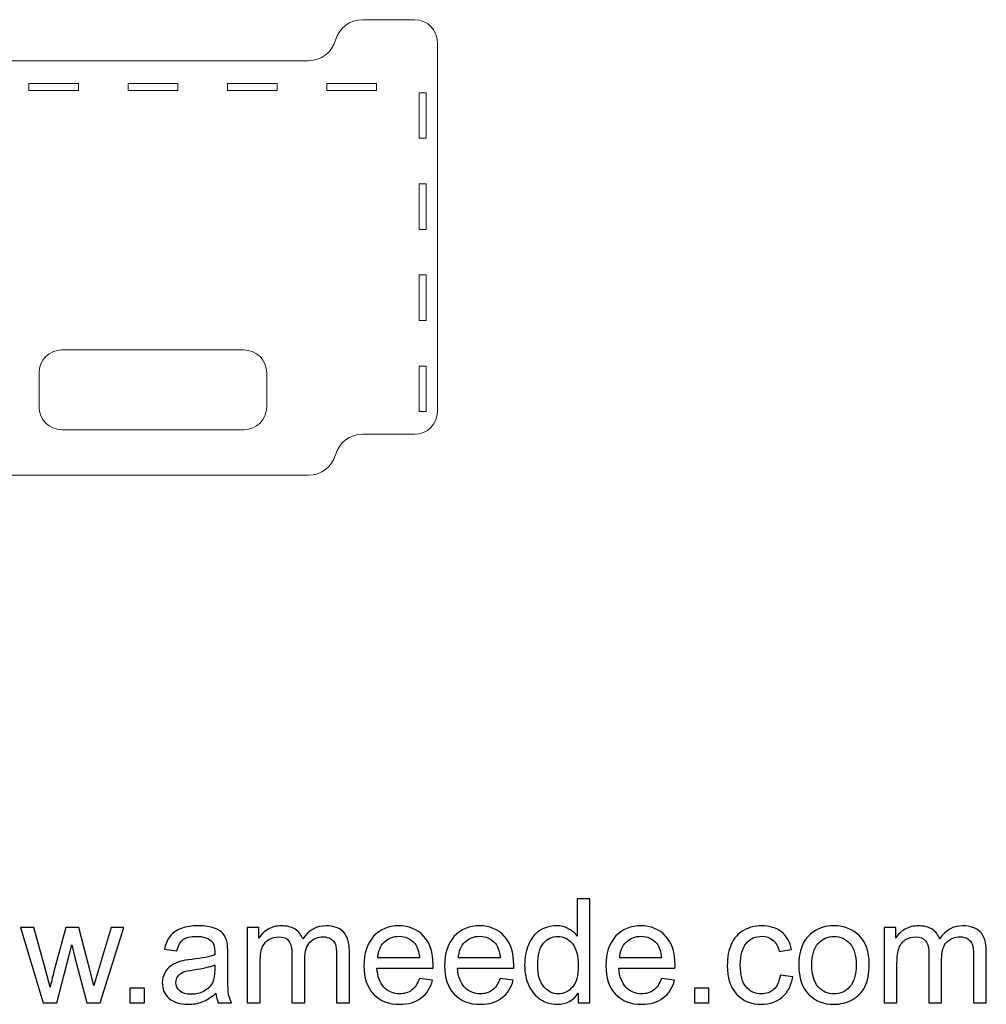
# Model space of a CAD drawing. Header units: millimetres. Extents: x -1209 to 1056, y -773 to 603.
# Tile 6 of 12: x -173 to 252, y -773 to -341. Entities that reach past the tile are written whole.
import ezdxf

# ---------------------------------------------------------------- set-up
doc = ezdxf.new("R2010")
doc.units = ezdxf.units.MM
doc.header["$MEASUREMENT"] = 0
doc.layers.add('Layer 1', color=7, linetype='Continuous')

msp = doc.modelspace()

# ---------------------------------------------------------------- linework, layer by layer
at = {"layer": 'Layer 1', "lineweight": 18}
for points, knots in [([(-45.9387, -540.9028), (-40.4184, -540.9028), (-35.5755, -537.2216), (-34.098, -531.9028), (-34.098, -531.9028), (-34.098, -531.9028), (-34.098, -531.9024), (-34.098, -531.9024), (-34.098, -531.9024), (-32.6202, -526.5836), (-27.7777, -522.9027), (-22.2574, -522.9027), (-22.2574, -522.9027), (-22.2574, -522.9027), (0.6823, -522.9027), (0.6823, -522.9027), (0.6823, -522.9027), (6.2051, -522.9027), (10.6825, -518.4256), (10.6825, -512.9025), (10.6825, -512.9025), (10.6825, -512.9025), (10.6825, -350.9027), (10.6825, -350.9027), (10.6825, -350.9027), (10.6825, -345.38), (6.2051, -340.9025), (0.6823, -340.9025), (0.6823, -340.9025), (0.6823, -340.9025), (-22.2574, -340.9025), (-22.2574, -340.9025), (-22.2574, -340.9025), (-27.7777, -340.9025), (-32.6202, -344.5838), (-34.098, -349.9026), (-34.098, -349.9026), (-34.098, -349.9026), (-34.098, -349.9026), (-34.098, -349.9026), (-34.098, -349.9026), (-35.5755, -355.2218), (-40.4184, -358.9027), (-45.9387, -358.9027), (-45.9387, -358.9027), (-45.9387, -358.9027), (-182.6968, -358.9027), (-182.6968, -358.9027), (-182.6968, -358.9027), (-188.2171, -358.9027), (-193.06, -355.2218), (-194.5375, -349.9026), (-194.5375, -349.9026), (-194.5375, -349.9026), (-194.5375, -349.9026), (-194.5375, -349.9026), (-194.5375, -349.9026), (-196.0149, -344.5838), (-200.8578, -340.9025), (-206.3781, -340.9025), (-206.3781, -340.9025), (-206.3781, -340.9025), (-229.3175, -340.9025), (-229.3175, -340.9025), (-229.3175, -340.9025), (-234.8406, -340.9025), (-239.3177, -345.38), (-239.3177, -350.9027), (-239.3177, -350.9027), (-239.3177, -350.9027), (-239.3177, -512.9025), (-239.3177, -512.9025), (-239.3177, -512.9025), (-239.3177, -518.4256), (-234.8406, -522.9027), (-229.3175, -522.9027), (-229.3175, -522.9027), (-229.3175, -522.9027), (-206.3781, -522.9027), (-206.3781, -522.9027), (-206.3781, -522.9027), (-200.8578, -522.9027), (-196.0149, -526.5836), (-194.5375, -531.9024), (-194.5375, -531.9024), (-194.5375, -531.9024), (-194.5375, -531.9028), (-194.5375, -531.9028), (-194.5375, -531.9028), (-193.06, -537.2216), (-188.2171, -540.9028), (-182.6968, -540.9028), (-182.6968, -540.9028), (-182.6968, -540.9028), (-45.9387, -540.9028), (-45.9387, -540.9028)], [0, 0, 0, 0, 0.04, 0.04, 0.04, 0.04, 0.08, 0.08, 0.08, 0.08, 0.12, 0.12, 0.12, 0.12, 0.16, 0.16, 0.16, 0.16, 0.2, 0.2, 0.2, 0.2, 0.24, 0.24, 0.24, 0.24, 0.28, 0.28, 0.28, 0.28, 0.32, 0.32, 0.32, 0.32, 0.36, 0.36, 0.36, 0.36, 0.4, 0.4, 0.4, 0.4, 0.44, 0.44, 0.44, 0.44, 0.48, 0.48, 0.48, 0.48, 0.52, 0.52, 0.52, 0.52, 0.56, 0.56, 0.56, 0.56, 0.6, 0.6, 0.6, 0.6, 0.64, 0.64, 0.64, 0.64, 0.68, 0.68, 0.68, 0.68, 0.72, 0.72, 0.72, 0.72, 0.76, 0.76, 0.76, 0.76, 0.8, 0.8, 0.8, 0.8, 0.84, 0.84, 0.84, 0.84, 0.88, 0.88, 0.88, 0.88, 0.92, 0.92, 0.92, 0.92, 1, 1, 1, 1]), ([(-147.0451, -371.9526), (-147.0451, -371.9526), (-168.8634, -371.9526), (-168.8634, -371.9526), (-168.8634, -371.9526), (-168.8634, -371.9526), (-168.8634, -368.9025), (-168.8634, -368.9025), (-168.8634, -368.9025), (-168.8634, -368.9025), (-147.0451, -368.9025), (-147.0451, -368.9025), (-147.0451, -368.9025), (-147.0451, -368.9025), (-147.0451, -371.9526), (-147.0451, -371.9526)], [0, 0, 0, 0, 0.2, 0.2, 0.2, 0.2, 0.4, 0.4, 0.4, 0.4, 0.6, 0.6, 0.6, 0.6, 1, 1, 1, 1]), ([(-103.4086, -371.9526), (-103.4086, -371.9526), (-125.2269, -371.9526), (-125.2269, -371.9526), (-125.2269, -371.9526), (-125.2269, -371.9526), (-125.2269, -368.9025), (-125.2269, -368.9025), (-125.2269, -368.9025), (-125.2269, -368.9025), (-103.4086, -368.9025), (-103.4086, -368.9025), (-103.4086, -368.9025), (-103.4086, -368.9025), (-103.4086, -371.9526), (-103.4086, -371.9526)], [0, 0, 0, 0, 0.2, 0.2, 0.2, 0.2, 0.4, 0.4, 0.4, 0.4, 0.6, 0.6, 0.6, 0.6, 1, 1, 1, 1]), ([(-59.7721, -371.9526), (-59.7721, -371.9526), (-81.5904, -371.9526), (-81.5904, -371.9526), (-81.5904, -371.9526), (-81.5904, -371.9526), (-81.5904, -368.9025), (-81.5904, -368.9025), (-81.5904, -368.9025), (-81.5904, -368.9025), (-59.7721, -368.9025), (-59.7721, -368.9025), (-59.7721, -368.9025), (-59.7721, -368.9025), (-59.7721, -371.9526), (-59.7721, -371.9526)], [0, 0, 0, 0, 0.2, 0.2, 0.2, 0.2, 0.4, 0.4, 0.4, 0.4, 0.6, 0.6, 0.6, 0.6, 1, 1, 1, 1]), ([(-16.1356, -371.9526), (-16.1356, -371.9526), (-37.9539, -371.9526), (-37.9539, -371.9526), (-37.9539, -371.9526), (-37.9539, -371.9526), (-37.9539, -368.9025), (-37.9539, -368.9025), (-37.9539, -368.9025), (-37.9539, -368.9025), (-16.1356, -368.9025), (-16.1356, -368.9025), (-16.1356, -368.9025), (-16.1356, -368.9025), (-16.1356, -371.9526), (-16.1356, -371.9526)], [0, 0, 0, 0, 0.2, 0.2, 0.2, 0.2, 0.4, 0.4, 0.4, 0.4, 0.6, 0.6, 0.6, 0.6, 1, 1, 1, 1]), ([(2.6325, -372.9527), (2.6325, -372.9527), (5.6826, -372.9527), (5.6826, -372.9527), (5.6826, -372.9527), (5.6826, -372.9527), (5.6826, -392.9528), (5.6826, -392.9528), (5.6826, -392.9528), (5.6826, -392.9528), (2.6325, -392.9528), (2.6325, -392.9528), (2.6325, -392.9528), (2.6325, -392.9528), (2.6325, -372.9527), (2.6325, -372.9527)], [0, 0, 0, 0, 0.2, 0.2, 0.2, 0.2, 0.4, 0.4, 0.4, 0.4, 0.6, 0.6, 0.6, 0.6, 1, 1, 1, 1]), ([(2.6325, -412.9528), (2.6325, -412.9528), (5.6826, -412.9528), (5.6826, -412.9528), (5.6826, -412.9528), (5.6826, -412.9528), (5.6826, -432.9528), (5.6826, -432.9528), (5.6826, -432.9528), (5.6826, -432.9528), (2.6325, -432.9528), (2.6325, -432.9528), (2.6325, -432.9528), (2.6325, -432.9528), (2.6325, -412.9528), (2.6325, -412.9528)], [0, 0, 0, 0, 0.2, 0.2, 0.2, 0.2, 0.4, 0.4, 0.4, 0.4, 0.6, 0.6, 0.6, 0.6, 1, 1, 1, 1]), ([(2.6325, -452.9525), (2.6325, -452.9525), (5.6826, -452.9525), (5.6826, -452.9525), (5.6826, -452.9525), (5.6826, -452.9525), (5.6826, -472.9525), (5.6826, -472.9525), (5.6826, -472.9525), (5.6826, -472.9525), (2.6325, -472.9525), (2.6325, -472.9525), (2.6325, -472.9525), (2.6325, -472.9525), (2.6325, -452.9525), (2.6325, -452.9525)], [0, 0, 0, 0, 0.2, 0.2, 0.2, 0.2, 0.4, 0.4, 0.4, 0.4, 0.6, 0.6, 0.6, 0.6, 1, 1, 1, 1]), ([(-154.3176, -485.9027), (-154.3176, -485.9027), (-74.3179, -485.9027), (-74.3179, -485.9027), (-74.3179, -485.9027), (-68.7948, -485.9027), (-64.3177, -490.3798), (-64.3177, -495.9025), (-64.3177, -495.9025), (-64.3177, -495.9025), (-64.3177, -510.9026), (-64.3177, -510.9026), (-64.3177, -510.9026), (-64.3177, -516.4253), (-68.7948, -520.9028), (-74.3179, -520.9028), (-74.3179, -520.9028), (-74.3179, -520.9028), (-154.3176, -520.9028), (-154.3176, -520.9028), (-154.3176, -520.9028), (-159.8404, -520.9028), (-164.3175, -516.4253), (-164.3175, -510.9026), (-164.3175, -510.9026), (-164.3175, -510.9026), (-164.3175, -495.9025), (-164.3175, -495.9025), (-164.3175, -495.9025), (-164.3175, -490.3798), (-159.8404, -485.9027), (-154.3176, -485.9027)], [0, 0, 0, 0, 0.11111111, 0.11111111, 0.11111111, 0.11111111, 0.22222222, 0.22222222, 0.22222222, 0.22222222, 0.33333333, 0.33333333, 0.33333333, 0.33333333, 0.44444444, 0.44444444, 0.44444444, 0.44444444, 0.55555556, 0.55555556, 0.55555556, 0.55555556, 0.66666667, 0.66666667, 0.66666667, 0.66666667, 0.77777778, 0.77777778, 0.77777778, 0.77777778, 1, 1, 1, 1]), ([(2.6325, -492.9526), (2.6325, -492.9526), (5.6826, -492.9526), (5.6826, -492.9526), (5.6826, -492.9526), (5.6826, -492.9526), (5.6826, -512.9526), (5.6826, -512.9526), (5.6826, -512.9526), (5.6826, -512.9526), (2.6325, -512.9526), (2.6325, -512.9526), (2.6325, -512.9526), (2.6325, -512.9526), (2.6325, -492.9526), (2.6325, -492.9526)], [0, 0, 0, 0, 0.2, 0.2, 0.2, 0.2, 0.4, 0.4, 0.4, 0.4, 0.6, 0.6, 0.6, 0.6, 1, 1, 1, 1])]:
    msp.add_open_spline(points, degree=3, knots=knots, dxfattribs=at)
at = {"layer": 'Layer 1', "color": 250}
for points, knots in [([(72.4417, -772.4669), (72.4417, -772.4669), (72.4417, -768.273), (72.4417, -768.273), (72.4417, -768.273), (70.35, -771.5326), (67.271, -773.1677), (63.2045, -773.1677), (63.2045, -773.1677), (60.5714, -773.1677), (58.1506, -772.4457), (55.9528, -770.9911), (55.9528, -770.9911), (53.7444, -769.5471), (52.0349, -767.5192), (50.8139, -764.9285), (50.8139, -764.9285), (49.6035, -762.3272), (48.9984, -759.3437), (48.9984, -755.9674), (48.9984, -755.9674), (48.9984, -752.676), (49.5505, -749.6925), (50.6441, -747.0063), (50.6441, -747.0063), (51.7483, -744.3307), (53.394, -742.2709), (55.5918, -740.8481), (55.5918, -740.8481), (57.779, -739.4148), (60.2422, -738.7034), (62.9497, -738.7034), (62.9497, -738.7034), (64.9458, -738.7034), (66.7189, -739.1281), (68.269, -739.9669), (68.269, -739.9669), (69.8192, -740.8057), (71.0827, -741.9099), (72.0595, -743.2583), (72.0595, -743.2583), (72.0595, -743.2583), (72.0595, -726.8543), (72.0595, -726.8543), (72.0595, -726.8543), (72.0595, -726.8543), (77.6655, -726.8543), (77.6655, -726.8543), (77.6655, -726.8543), (77.6655, -726.8543), (77.6655, -772.4669), (77.6655, -772.4669), (77.6655, -772.4669), (77.6655, -772.4669), (72.4417, -772.4669), (72.4417, -772.4669)], [0, 0, 0, 0, 0.06666667, 0.06666667, 0.06666667, 0.06666667, 0.13333333, 0.13333333, 0.13333333, 0.13333333, 0.2, 0.2, 0.2, 0.2, 0.26666667, 0.26666667, 0.26666667, 0.26666667, 0.33333333, 0.33333333, 0.33333333, 0.33333333, 0.4, 0.4, 0.4, 0.4, 0.46666667, 0.46666667, 0.46666667, 0.46666667, 0.53333333, 0.53333333, 0.53333333, 0.53333333, 0.6, 0.6, 0.6, 0.6, 0.66666667, 0.66666667, 0.66666667, 0.66666667, 0.73333333, 0.73333333, 0.73333333, 0.73333333, 0.8, 0.8, 0.8, 0.8, 0.86666667, 0.86666667, 0.86666667, 0.86666667, 1, 1, 1, 1]), ([(-86.6607, -768.3261), (-88.7417, -770.0992), (-90.7484, -771.3415), (-92.6702, -772.0741), (-92.6702, -772.0741), (-94.5919, -772.8067), (-96.6517, -773.1677), (-98.8601, -773.1677), (-98.8601, -773.1677), (-102.4913, -773.1677), (-105.2837, -772.2864), (-107.2373, -770.5133), (-107.2373, -770.5133), (-109.1909, -768.7508), (-110.1677, -766.4893), (-110.1677, -763.7394), (-110.1677, -763.7394), (-110.1677, -762.1255), (-109.7961, -760.6497), (-109.0635, -759.3119), (-109.0635, -759.3119), (-108.3203, -757.9741), (-107.3541, -756.9123), (-106.165, -756.1054), (-106.165, -756.1054), (-104.9652, -755.2985), (-103.6274, -754.6827), (-102.1303, -754.2686), (-102.1303, -754.2686), (-101.0261, -753.9819), (-99.3592, -753.7059), (-97.1401, -753.4298), (-97.1401, -753.4298), (-92.6171, -752.8989), (-89.2726, -752.2513), (-87.1385, -751.5081), (-87.1385, -751.5081), (-87.1172, -750.7436), (-87.1066, -750.2552), (-87.1066, -750.0535), (-87.1066, -750.0535), (-87.1066, -747.7813), (-87.6375, -746.1781), (-88.6992, -745.2438), (-88.6992, -745.2438), (-90.1326, -743.9803), (-92.2667, -743.3539), (-95.091, -743.3539), (-95.091, -743.3539), (-97.7347, -743.3539), (-99.6883, -743.821), (-100.9412, -744.7447), (-100.9412, -744.7447), (-102.2046, -745.6685), (-103.1284, -747.3035), (-103.7336, -749.6606), (-103.7336, -749.6606), (-103.7336, -749.6606), (-109.2122, -748.8962), (-109.2122, -748.8962), (-109.2122, -748.8962), (-108.7131, -746.5497), (-107.8956, -744.6492), (-106.7489, -743.2052), (-106.7489, -743.2052), (-105.6022, -741.7612), (-103.9459, -740.657), (-101.7799, -739.8713), (-101.7799, -739.8713), (-99.6246, -739.0963), (-97.1083, -738.7034), (-94.2628, -738.7034), (-94.2628, -738.7034), (-91.4385, -738.7034), (-89.1346, -739.0326), (-87.3614, -739.7015), (-87.3614, -739.7015), (-85.599, -740.3703), (-84.293, -741.1985), (-83.4648, -742.2072), (-83.4648, -742.2072), (-82.6367, -743.2158), (-82.0527, -744.4899), (-81.713, -746.0295), (-81.713, -746.0295), (-81.5325, -746.985), (-81.4369, -748.705), (-81.4369, -751.1789), (-81.4369, -751.1789), (-81.4369, -751.1789), (-81.4369, -758.6111), (-81.4369, -758.6111), (-81.4369, -758.6111), (-81.4369, -763.8031), (-81.3201, -767.0839), (-81.0865, -768.4747), (-81.0865, -768.4747), (-80.8636, -769.8656), (-80.3964, -771.1928), (-79.7169, -772.4669), (-79.7169, -772.4669), (-79.7169, -772.4669), (-85.5777, -772.4669), (-85.5777, -772.4669), (-85.5777, -772.4669), (-86.1404, -771.2884), (-86.5014, -769.9081), (-86.6607, -768.3261)], [0, 0, 0, 0, 0.03571429, 0.03571429, 0.03571429, 0.03571429, 0.07142857, 0.07142857, 0.07142857, 0.07142857, 0.10714286, 0.10714286, 0.10714286, 0.10714286, 0.14285714, 0.14285714, 0.14285714, 0.14285714, 0.17857143, 0.17857143, 0.17857143, 0.17857143, 0.21428571, 0.21428571, 0.21428571, 0.21428571, 0.25, 0.25, 0.25, 0.25, 0.28571429, 0.28571429, 0.28571429, 0.28571429, 0.32142857, 0.32142857, 0.32142857, 0.32142857, 0.35714286, 0.35714286, 0.35714286, 0.35714286, 0.39285714, 0.39285714, 0.39285714, 0.39285714, 0.42857143, 0.42857143, 0.42857143, 0.42857143, 0.46428571, 0.46428571, 0.46428571, 0.46428571, 0.5, 0.5, 0.5, 0.5, 0.53571429, 0.53571429, 0.53571429, 0.53571429, 0.57142857, 0.57142857, 0.57142857, 0.57142857, 0.60714286, 0.60714286, 0.60714286, 0.60714286, 0.64285714, 0.64285714, 0.64285714, 0.64285714, 0.67857143, 0.67857143, 0.67857143, 0.67857143, 0.71428571, 0.71428571, 0.71428571, 0.71428571, 0.75, 0.75, 0.75, 0.75, 0.78571429, 0.78571429, 0.78571429, 0.78571429, 0.82142857, 0.82142857, 0.82142857, 0.82142857, 0.85714286, 0.85714286, 0.85714286, 0.85714286, 0.89285714, 0.89285714, 0.89285714, 0.89285714, 0.92857143, 0.92857143, 0.92857143, 0.92857143, 1, 1, 1, 1]), ([(-72.8262, -772.4669), (-72.8262, -772.4669), (-72.8262, -739.4042), (-72.8262, -739.4042), (-72.8262, -739.4042), (-72.8262, -739.4042), (-67.7935, -739.4042), (-67.7935, -739.4042), (-67.7935, -739.4042), (-67.7935, -739.4042), (-67.7935, -744.0758), (-67.7935, -744.0758), (-67.7935, -744.0758), (-66.7636, -742.462), (-65.3834, -741.156), (-63.6633, -740.1792), (-63.6633, -740.1792), (-61.9433, -739.1918), (-59.9897, -738.7034), (-57.7919, -738.7034), (-57.7919, -738.7034), (-55.3499, -738.7034), (-53.3432, -739.213), (-51.7824, -740.2217), (-51.7824, -740.2217), (-50.2216, -741.241), (-49.1174, -742.6531), (-48.4804, -744.4793), (-48.4804, -744.4793), (-45.8473, -740.6252), (-42.439, -738.7034), (-38.2345, -738.7034), (-38.2345, -738.7034), (-34.9431, -738.7034), (-32.4056, -739.6059), (-30.6431, -741.4215), (-30.6431, -741.4215), (-28.8699, -743.2371), (-27.9781, -746.0295), (-27.9781, -749.7986), (-27.9781, -749.7986), (-27.9781, -749.7986), (-27.9781, -772.4669), (-27.9781, -772.4669), (-27.9781, -772.4669), (-27.9781, -772.4669), (-33.5841, -772.4669), (-33.5841, -772.4669), (-33.5841, -772.4669), (-33.5841, -772.4669), (-33.5841, -751.6567), (-33.5841, -751.6567), (-33.5841, -751.6567), (-33.5841, -749.427), (-33.7752, -747.8132), (-34.1362, -746.8258), (-34.1362, -746.8258), (-34.4972, -745.8383), (-35.1555, -745.0526), (-36.1217, -744.4475), (-36.1217, -744.4475), (-37.0772, -743.8423), (-38.2027, -743.545), (-39.4874, -743.545), (-39.4874, -743.545), (-41.8232, -743.545), (-43.7556, -744.32), (-45.2951, -745.8596), (-45.2951, -745.8596), (-46.8347, -747.4097), (-47.5991, -749.8836), (-47.5991, -753.2812), (-47.5991, -753.2812), (-47.5991, -753.2812), (-47.5991, -772.4669), (-47.5991, -772.4669), (-47.5991, -772.4669), (-47.5991, -772.4669), (-53.2051, -772.4669), (-53.2051, -772.4669), (-53.2051, -772.4669), (-53.2051, -772.4669), (-53.2051, -751.009), (-53.2051, -751.009), (-53.2051, -751.009), (-53.2051, -748.5246), (-53.6617, -746.6559), (-54.5748, -745.4136), (-54.5748, -745.4136), (-55.4879, -744.1714), (-56.985, -743.545), (-59.0554, -743.545), (-59.0554, -743.545), (-60.6267, -743.545), (-62.0813, -743.959), (-63.4191, -744.7872), (-63.4191, -744.7872), (-64.7569, -745.6154), (-65.7231, -746.8258), (-66.3283, -748.429), (-66.3283, -748.429), (-66.9229, -750.0216), (-67.2202, -752.3256), (-67.2202, -755.3303), (-67.2202, -755.3303), (-67.2202, -755.3303), (-67.2202, -772.4669), (-67.2202, -772.4669), (-67.2202, -772.4669), (-67.2202, -772.4669), (-72.8262, -772.4669), (-72.8262, -772.4669)], [0, 0, 0, 0, 0.03448276, 0.03448276, 0.03448276, 0.03448276, 0.06896552, 0.06896552, 0.06896552, 0.06896552, 0.10344828, 0.10344828, 0.10344828, 0.10344828, 0.13793103, 0.13793103, 0.13793103, 0.13793103, 0.17241379, 0.17241379, 0.17241379, 0.17241379, 0.20689655, 0.20689655, 0.20689655, 0.20689655, 0.24137931, 0.24137931, 0.24137931, 0.24137931, 0.27586207, 0.27586207, 0.27586207, 0.27586207, 0.31034483, 0.31034483, 0.31034483, 0.31034483, 0.34482759, 0.34482759, 0.34482759, 0.34482759, 0.37931034, 0.37931034, 0.37931034, 0.37931034, 0.4137931, 0.4137931, 0.4137931, 0.4137931, 0.44827586, 0.44827586, 0.44827586, 0.44827586, 0.48275862, 0.48275862, 0.48275862, 0.48275862, 0.51724138, 0.51724138, 0.51724138, 0.51724138, 0.55172414, 0.55172414, 0.55172414, 0.55172414, 0.5862069, 0.5862069, 0.5862069, 0.5862069, 0.62068966, 0.62068966, 0.62068966, 0.62068966, 0.65517241, 0.65517241, 0.65517241, 0.65517241, 0.68965517, 0.68965517, 0.68965517, 0.68965517, 0.72413793, 0.72413793, 0.72413793, 0.72413793, 0.75862069, 0.75862069, 0.75862069, 0.75862069, 0.79310345, 0.79310345, 0.79310345, 0.79310345, 0.82758621, 0.82758621, 0.82758621, 0.82758621, 0.86206897, 0.86206897, 0.86206897, 0.86206897, 0.89655172, 0.89655172, 0.89655172, 0.89655172, 0.93103448, 0.93103448, 0.93103448, 0.93103448, 1, 1, 1, 1]), ([(2.7913, -761.7645), (2.7913, -761.7645), (8.5884, -762.529), (8.5884, -762.529), (8.5884, -762.529), (7.6859, -765.8947), (5.9977, -768.5172), (3.5345, -770.3753), (3.5345, -770.3753), (1.0712, -772.2333), (-2.0715, -773.1677), (-5.9044, -773.1677), (-5.9044, -773.1677), (-10.7247, -773.1677), (-14.547, -771.6812), (-17.3713, -768.7083), (-17.3713, -768.7083), (-20.1955, -765.7461), (-21.6076, -761.5734), (-21.6076, -756.2116), (-21.6076, -756.2116), (-21.6076, -750.6693), (-20.1849, -746.3586), (-17.3288, -743.3008), (-17.3288, -743.3008), (-14.4727, -740.2323), (-10.7672, -738.7034), (-6.2123, -738.7034), (-6.2123, -738.7034), (-1.8061, -738.7034), (1.7932, -740.2005), (4.5856, -743.2052), (4.5856, -743.2052), (7.378, -746.2099), (8.7795, -750.4357), (8.7795, -755.8824), (8.7795, -755.8824), (8.7795, -756.2116), (8.7689, -756.7106), (8.7477, -757.3689), (8.7477, -757.3689), (8.7477, -757.3689), (-15.8742, -757.3689), (-15.8742, -757.3689), (-15.8742, -757.3689), (-15.6619, -760.9894), (-14.6426, -763.7712), (-12.7951, -765.693), (-12.7951, -765.693), (-10.9583, -767.6147), (-8.6543, -768.5809), (-5.9044, -768.5809), (-5.9044, -768.5809), (-3.8553, -768.5809), (-2.1034, -768.0394), (-0.6594, -766.9564), (-0.6594, -766.9564), (0.7952, -765.8735), (1.9419, -764.1428), (2.7913, -761.7645)], [0, 0, 0, 0, 0.0625, 0.0625, 0.0625, 0.0625, 0.125, 0.125, 0.125, 0.125, 0.1875, 0.1875, 0.1875, 0.1875, 0.25, 0.25, 0.25, 0.25, 0.3125, 0.3125, 0.3125, 0.3125, 0.375, 0.375, 0.375, 0.375, 0.4375, 0.4375, 0.4375, 0.4375, 0.5, 0.5, 0.5, 0.5, 0.5625, 0.5625, 0.5625, 0.5625, 0.625, 0.625, 0.625, 0.625, 0.6875, 0.6875, 0.6875, 0.6875, 0.75, 0.75, 0.75, 0.75, 0.8125, 0.8125, 0.8125, 0.8125, 0.875, 0.875, 0.875, 0.875, 1, 1, 1, 1]), ([(38.2217, -761.7645), (38.2217, -761.7645), (44.0188, -762.529), (44.0188, -762.529), (44.0188, -762.529), (43.1163, -765.8947), (41.4281, -768.5172), (38.9649, -770.3753), (38.9649, -770.3753), (36.5016, -772.2333), (33.3589, -773.1677), (29.526, -773.1677), (29.526, -773.1677), (24.7057, -773.1677), (20.8834, -771.6812), (18.0591, -768.7083), (18.0591, -768.7083), (15.2349, -765.7461), (13.8228, -761.5734), (13.8228, -756.2116), (13.8228, -756.2116), (13.8228, -750.6693), (15.2455, -746.3586), (18.1016, -743.3008), (18.1016, -743.3008), (20.9577, -740.2323), (24.6632, -738.7034), (29.2181, -738.7034), (29.2181, -738.7034), (33.6243, -738.7034), (37.2236, -740.2005), (40.016, -743.2052), (40.016, -743.2052), (42.8084, -746.2099), (44.2099, -750.4357), (44.2099, -755.8824), (44.2099, -755.8824), (44.2099, -756.2116), (44.1993, -756.7106), (44.1781, -757.3689), (44.1781, -757.3689), (44.1781, -757.3689), (19.5562, -757.3689), (19.5562, -757.3689), (19.5562, -757.3689), (19.7685, -760.9894), (20.7878, -763.7712), (22.6353, -765.693), (22.6353, -765.693), (24.4721, -767.6147), (26.7761, -768.5809), (29.526, -768.5809), (29.526, -768.5809), (31.5751, -768.5809), (33.327, -768.0394), (34.771, -766.9564), (34.771, -766.9564), (36.2256, -765.8735), (37.3723, -764.1428), (38.2217, -761.7645)], [0, 0, 0, 0, 0.0625, 0.0625, 0.0625, 0.0625, 0.125, 0.125, 0.125, 0.125, 0.1875, 0.1875, 0.1875, 0.1875, 0.25, 0.25, 0.25, 0.25, 0.3125, 0.3125, 0.3125, 0.3125, 0.375, 0.375, 0.375, 0.375, 0.4375, 0.4375, 0.4375, 0.4375, 0.5, 0.5, 0.5, 0.5, 0.5625, 0.5625, 0.5625, 0.5625, 0.625, 0.625, 0.625, 0.625, 0.6875, 0.6875, 0.6875, 0.6875, 0.75, 0.75, 0.75, 0.75, 0.8125, 0.8125, 0.8125, 0.8125, 0.875, 0.875, 0.875, 0.875, 1, 1, 1, 1]), ([(109.0825, -761.7645), (109.0825, -761.7645), (114.8796, -762.529), (114.8796, -762.529), (114.8796, -762.529), (113.9771, -765.8947), (112.2889, -768.5172), (109.8257, -770.3753), (109.8257, -770.3753), (107.3624, -772.2333), (104.2197, -773.1677), (100.3868, -773.1677), (100.3868, -773.1677), (95.5665, -773.1677), (91.7442, -771.6812), (88.9199, -768.7083), (88.9199, -768.7083), (86.0957, -765.7461), (84.6836, -761.5734), (84.6836, -756.2116), (84.6836, -756.2116), (84.6836, -750.6693), (86.1063, -746.3586), (88.9624, -743.3008), (88.9624, -743.3008), (91.8185, -740.2323), (95.524, -738.7034), (100.0789, -738.7034), (100.0789, -738.7034), (104.4851, -738.7034), (108.0844, -740.2005), (110.8768, -743.2052), (110.8768, -743.2052), (113.6692, -746.2099), (115.0707, -750.4357), (115.0707, -755.8824), (115.0707, -755.8824), (115.0707, -756.2116), (115.0601, -756.7106), (115.0389, -757.3689), (115.0389, -757.3689), (115.0389, -757.3689), (90.417, -757.3689), (90.417, -757.3689), (90.417, -757.3689), (90.6293, -760.9894), (91.6486, -763.7712), (93.4961, -765.693), (93.4961, -765.693), (95.3329, -767.6147), (97.6369, -768.5809), (100.3868, -768.5809), (100.3868, -768.5809), (102.4359, -768.5809), (104.1878, -768.0394), (105.6318, -766.9564), (105.6318, -766.9564), (107.0864, -765.8735), (108.2331, -764.1428), (109.0825, -761.7645)], [0, 0, 0, 0, 0.0625, 0.0625, 0.0625, 0.0625, 0.125, 0.125, 0.125, 0.125, 0.1875, 0.1875, 0.1875, 0.1875, 0.25, 0.25, 0.25, 0.25, 0.3125, 0.3125, 0.3125, 0.3125, 0.375, 0.375, 0.375, 0.375, 0.4375, 0.4375, 0.4375, 0.4375, 0.5, 0.5, 0.5, 0.5, 0.5625, 0.5625, 0.5625, 0.5625, 0.625, 0.625, 0.625, 0.625, 0.6875, 0.6875, 0.6875, 0.6875, 0.75, 0.75, 0.75, 0.75, 0.8125, 0.8125, 0.8125, 0.8125, 0.875, 0.875, 0.875, 0.875, 1, 1, 1, 1]), ([(161.2566, -760.363), (161.2566, -760.363), (166.7352, -761.1275), (166.7352, -761.1275), (166.7352, -761.1275), (166.13, -764.8967), (164.6011, -767.8377), (162.1272, -769.9718), (162.1272, -769.9718), (159.6534, -772.1059), (156.6062, -773.1677), (153.0068, -773.1677), (153.0068, -773.1677), (148.4944, -773.1677), (144.8633, -771.6918), (142.124, -768.7402), (142.124, -768.7402), (139.374, -765.7885), (138.0044, -761.5628), (138.0044, -756.0629), (138.0044, -756.0629), (138.0044, -752.4955), (138.599, -749.3846), (139.7775, -746.709), (139.7775, -746.709), (140.956, -744.044), (142.7504, -742.0373), (145.1712, -740.7101), (145.1712, -740.7101), (147.5813, -739.3723), (150.2038, -738.7034), (153.0493, -738.7034), (153.0493, -738.7034), (156.6274, -738.7034), (159.5684, -739.6059), (161.8406, -741.4215), (161.8406, -741.4215), (164.1233, -743.2371), (165.5885, -745.8171), (166.2256, -749.151), (166.2256, -749.151), (166.2256, -749.151), (160.8107, -749.9791), (160.8107, -749.9791), (160.8107, -749.9791), (160.2904, -747.7601), (159.3773, -746.0932), (158.0501, -744.9677), (158.0501, -744.9677), (156.7336, -743.8529), (155.141, -743.2901), (153.2723, -743.2901), (153.2723, -743.2901), (150.448, -743.2901), (148.1547, -744.2988), (146.3816, -746.3161), (146.3816, -746.3161), (144.6191, -748.3441), (143.7378, -751.5293), (143.7378, -755.9037), (143.7378, -755.9037), (143.7378, -760.3418), (144.5872, -763.5589), (146.286, -765.5656), (146.286, -765.5656), (147.9954, -767.5723), (150.2145, -768.5809), (152.9431, -768.5809), (152.9431, -768.5809), (155.1516, -768.5809), (156.9884, -767.912), (158.4536, -766.5636), (158.4536, -766.5636), (159.9294, -765.2258), (160.8638, -763.1554), (161.2566, -760.363)], [0, 0, 0, 0, 0.05, 0.05, 0.05, 0.05, 0.1, 0.1, 0.1, 0.1, 0.15, 0.15, 0.15, 0.15, 0.2, 0.2, 0.2, 0.2, 0.25, 0.25, 0.25, 0.25, 0.3, 0.3, 0.3, 0.3, 0.35, 0.35, 0.35, 0.35, 0.4, 0.4, 0.4, 0.4, 0.45, 0.45, 0.45, 0.45, 0.5, 0.5, 0.5, 0.5, 0.55, 0.55, 0.55, 0.55, 0.6, 0.6, 0.6, 0.6, 0.65, 0.65, 0.65, 0.65, 0.7, 0.7, 0.7, 0.7, 0.75, 0.75, 0.75, 0.75, 0.8, 0.8, 0.8, 0.8, 0.85, 0.85, 0.85, 0.85, 0.9, 0.9, 0.9, 0.9, 1, 1, 1, 1]), ([(169.4108, -755.9355), (169.4108, -749.8305), (171.1095, -745.3075), (174.5177, -742.3664), (174.5177, -742.3664), (177.3526, -739.9244), (180.8245, -738.7034), (184.9122, -738.7034), (184.9122, -738.7034), (189.4459, -738.7034), (193.162, -740.1899), (196.0499, -743.1627), (196.0499, -743.1627), (198.9273, -746.125), (200.3712, -750.234), (200.3712, -755.4684), (200.3712, -755.4684), (200.3712, -759.7153), (199.7342, -763.0492), (198.4601, -765.4806), (198.4601, -765.4806), (197.186, -767.912), (195.3279, -769.8019), (192.8859, -771.1503), (192.8859, -771.1503), (190.4545, -772.4988), (187.7896, -773.1677), (184.9122, -773.1677), (184.9122, -773.1677), (180.283, -773.1677), (176.5457, -771.6918), (173.6896, -768.7296), (173.6896, -768.7296), (170.8335, -765.7673), (169.4108, -761.4991), (169.4108, -755.9355)], [0, 0, 0, 0, 0.1, 0.1, 0.1, 0.1, 0.2, 0.2, 0.2, 0.2, 0.3, 0.3, 0.3, 0.3, 0.4, 0.4, 0.4, 0.4, 0.5, 0.5, 0.5, 0.5, 0.6, 0.6, 0.6, 0.6, 0.7, 0.7, 0.7, 0.7, 0.8, 0.8, 0.8, 0.8, 1, 1, 1, 1]), ([(206.9434, -772.4669), (206.9434, -772.4669), (206.9434, -739.4042), (206.9434, -739.4042), (206.9434, -739.4042), (206.9434, -739.4042), (211.9761, -739.4042), (211.9761, -739.4042), (211.9761, -739.4042), (211.9761, -739.4042), (211.9761, -744.0758), (211.9761, -744.0758), (211.9761, -744.0758), (213.006, -742.462), (214.3862, -741.156), (216.1063, -740.1792), (216.1063, -740.1792), (217.8263, -739.1918), (219.7799, -738.7034), (221.9777, -738.7034), (221.9777, -738.7034), (224.4197, -738.7034), (226.4264, -739.213), (227.9872, -740.2217), (227.9872, -740.2217), (229.548, -741.241), (230.6522, -742.6531), (231.2892, -744.4793), (231.2892, -744.4793), (233.9223, -740.6252), (237.3306, -738.7034), (241.5351, -738.7034), (241.5351, -738.7034), (244.8265, -738.7034), (247.364, -739.6059), (249.1265, -741.4215), (249.1265, -741.4215), (250.8997, -743.2371), (251.7915, -746.0295), (251.7915, -749.7986), (251.7915, -749.7986), (251.7915, -749.7986), (251.7915, -772.4669), (251.7915, -772.4669), (251.7915, -772.4669), (251.7915, -772.4669), (246.1855, -772.4669), (246.1855, -772.4669), (246.1855, -772.4669), (246.1855, -772.4669), (246.1855, -751.6567), (246.1855, -751.6567), (246.1855, -751.6567), (246.1855, -749.427), (245.9944, -747.8132), (245.6334, -746.8258), (245.6334, -746.8258), (245.2724, -745.8383), (244.6141, -745.0526), (243.6479, -744.4475), (243.6479, -744.4475), (242.6924, -743.8423), (241.5669, -743.545), (240.2822, -743.545), (240.2822, -743.545), (237.9464, -743.545), (236.014, -744.32), (234.4745, -745.8596), (234.4745, -745.8596), (232.9349, -747.4097), (232.1705, -749.8836), (232.1705, -753.2812), (232.1705, -753.2812), (232.1705, -753.2812), (232.1705, -772.4669), (232.1705, -772.4669), (232.1705, -772.4669), (232.1705, -772.4669), (226.5645, -772.4669), (226.5645, -772.4669), (226.5645, -772.4669), (226.5645, -772.4669), (226.5645, -751.009), (226.5645, -751.009), (226.5645, -751.009), (226.5645, -748.5246), (226.1079, -746.6559), (225.1948, -745.4136), (225.1948, -745.4136), (224.2817, -744.1714), (222.7846, -743.545), (220.7142, -743.545), (220.7142, -743.545), (219.1429, -743.545), (217.6883, -743.959), (216.3505, -744.7872), (216.3505, -744.7872), (215.0127, -745.6154), (214.0465, -746.8258), (213.4413, -748.429), (213.4413, -748.429), (212.8467, -750.0216), (212.5494, -752.3256), (212.5494, -755.3303), (212.5494, -755.3303), (212.5494, -755.3303), (212.5494, -772.4669), (212.5494, -772.4669), (212.5494, -772.4669), (212.5494, -772.4669), (206.9434, -772.4669), (206.9434, -772.4669)], [0, 0, 0, 0, 0.03448276, 0.03448276, 0.03448276, 0.03448276, 0.06896552, 0.06896552, 0.06896552, 0.06896552, 0.10344828, 0.10344828, 0.10344828, 0.10344828, 0.13793103, 0.13793103, 0.13793103, 0.13793103, 0.17241379, 0.17241379, 0.17241379, 0.17241379, 0.20689655, 0.20689655, 0.20689655, 0.20689655, 0.24137931, 0.24137931, 0.24137931, 0.24137931, 0.27586207, 0.27586207, 0.27586207, 0.27586207, 0.31034483, 0.31034483, 0.31034483, 0.31034483, 0.34482759, 0.34482759, 0.34482759, 0.34482759, 0.37931034, 0.37931034, 0.37931034, 0.37931034, 0.4137931, 0.4137931, 0.4137931, 0.4137931, 0.44827586, 0.44827586, 0.44827586, 0.44827586, 0.48275862, 0.48275862, 0.48275862, 0.48275862, 0.51724138, 0.51724138, 0.51724138, 0.51724138, 0.55172414, 0.55172414, 0.55172414, 0.55172414, 0.5862069, 0.5862069, 0.5862069, 0.5862069, 0.62068966, 0.62068966, 0.62068966, 0.62068966, 0.65517241, 0.65517241, 0.65517241, 0.65517241, 0.68965517, 0.68965517, 0.68965517, 0.68965517, 0.72413793, 0.72413793, 0.72413793, 0.72413793, 0.75862069, 0.75862069, 0.75862069, 0.75862069, 0.79310345, 0.79310345, 0.79310345, 0.79310345, 0.82758621, 0.82758621, 0.82758621, 0.82758621, 0.86206897, 0.86206897, 0.86206897, 0.86206897, 0.89655172, 0.89655172, 0.89655172, 0.89655172, 0.93103448, 0.93103448, 0.93103448, 0.93103448, 1, 1, 1, 1]), ([(-162.5011, -772.4669), (-162.5011, -772.4669), (-172.4921, -739.4042), (-172.4921, -739.4042), (-172.4921, -739.4042), (-172.4921, -739.4042), (-166.6313, -739.4042), (-166.6313, -739.4042), (-166.6313, -739.4042), (-166.6313, -739.4042), (-161.3544, -758.4837), (-161.3544, -758.4837), (-161.3544, -758.4837), (-161.3544, -758.4837), (-159.4858, -765.5868), (-159.4858, -765.5868), (-159.4858, -765.5868), (-159.4114, -765.2364), (-158.8381, -762.9643), (-157.7764, -758.7704), (-157.7764, -758.7704), (-157.7764, -758.7704), (-152.542, -739.4042), (-152.542, -739.4042), (-152.542, -739.4042), (-152.542, -739.4042), (-146.7979, -739.4042), (-146.7979, -739.4042), (-146.7979, -739.4042), (-146.7979, -739.4042), (-141.8183, -758.6005), (-141.8183, -758.6005), (-141.8183, -758.6005), (-141.8183, -758.6005), (-140.1939, -764.8967), (-140.1939, -764.8967), (-140.1939, -764.8967), (-140.1939, -764.8967), (-138.2933, -758.5156), (-138.2933, -758.5156), (-138.2933, -758.5156), (-138.2933, -758.5156), (-132.5811, -739.4042), (-132.5811, -739.4042), (-132.5811, -739.4042), (-132.5811, -739.4042), (-127.1344, -739.4042), (-127.1344, -739.4042), (-127.1344, -739.4042), (-127.1344, -739.4042), (-137.5076, -772.4669), (-137.5076, -772.4669), (-137.5076, -772.4669), (-137.5076, -772.4669), (-143.3048, -772.4669), (-143.3048, -772.4669), (-143.3048, -772.4669), (-143.3048, -772.4669), (-148.5498, -752.6866), (-148.5498, -752.6866), (-148.5498, -752.6866), (-148.5498, -752.6866), (-149.877, -747.0275), (-149.877, -747.0275), (-149.877, -747.0275), (-149.877, -747.0275), (-156.566, -772.4669), (-156.566, -772.4669), (-156.566, -772.4669), (-156.566, -772.4669), (-162.5011, -772.4669), (-162.5011, -772.4669)], [0, 0, 0, 0, 0.05263158, 0.05263158, 0.05263158, 0.05263158, 0.10526316, 0.10526316, 0.10526316, 0.10526316, 0.15789474, 0.15789474, 0.15789474, 0.15789474, 0.21052632, 0.21052632, 0.21052632, 0.21052632, 0.26315789, 0.26315789, 0.26315789, 0.26315789, 0.31578947, 0.31578947, 0.31578947, 0.31578947, 0.36842105, 0.36842105, 0.36842105, 0.36842105, 0.42105263, 0.42105263, 0.42105263, 0.42105263, 0.47368421, 0.47368421, 0.47368421, 0.47368421, 0.52631579, 0.52631579, 0.52631579, 0.52631579, 0.57894737, 0.57894737, 0.57894737, 0.57894737, 0.63157895, 0.63157895, 0.63157895, 0.63157895, 0.68421053, 0.68421053, 0.68421053, 0.68421053, 0.73684211, 0.73684211, 0.73684211, 0.73684211, 0.78947368, 0.78947368, 0.78947368, 0.78947368, 0.84210526, 0.84210526, 0.84210526, 0.84210526, 0.89473684, 0.89473684, 0.89473684, 0.89473684, 1, 1, 1, 1]), ([(-15.5557, -752.7821), (-15.5557, -752.7821), (2.855, -752.7821), (2.855, -752.7821), (2.855, -752.7821), (2.6108, -750.0004), (1.8994, -747.9194), (0.7421, -746.5285), (0.7421, -746.5285), (-1.031, -744.3731), (-3.3456, -743.2901), (-6.1805, -743.2901), (-6.1805, -743.2901), (-8.7499, -743.2901), (-10.9052, -744.1502), (-12.6571, -745.8702), (-12.6571, -745.8702), (-14.3984, -747.5902), (-15.3646, -749.8942), (-15.5557, -752.7821)], [0, 0, 0, 0, 0.16666667, 0.16666667, 0.16666667, 0.16666667, 0.33333333, 0.33333333, 0.33333333, 0.33333333, 0.5, 0.5, 0.5, 0.5, 0.66666667, 0.66666667, 0.66666667, 0.66666667, 1, 1, 1, 1]), ([(19.8747, -752.7821), (19.8747, -752.7821), (38.2854, -752.7821), (38.2854, -752.7821), (38.2854, -752.7821), (38.0412, -750.0004), (37.3298, -747.9194), (36.1725, -746.5285), (36.1725, -746.5285), (34.3994, -744.3731), (32.0848, -743.2901), (29.2499, -743.2901), (29.2499, -743.2901), (26.6805, -743.2901), (24.5252, -744.1502), (22.7733, -745.8702), (22.7733, -745.8702), (21.032, -747.5902), (20.0658, -749.8942), (19.8747, -752.7821)], [0, 0, 0, 0, 0.16666667, 0.16666667, 0.16666667, 0.16666667, 0.33333333, 0.33333333, 0.33333333, 0.33333333, 0.5, 0.5, 0.5, 0.5, 0.66666667, 0.66666667, 0.66666667, 0.66666667, 1, 1, 1, 1]), ([(54.7318, -755.978), (54.7318, -760.2037), (55.6236, -763.3571), (57.418, -765.4488), (57.418, -765.4488), (59.2017, -767.5404), (61.3146, -768.5809), (63.746, -768.5809), (63.746, -768.5809), (66.1986, -768.5809), (68.2796, -767.5829), (69.9997, -765.5868), (69.9997, -765.5868), (71.7091, -763.5907), (72.5691, -760.5435), (72.5691, -756.4452), (72.5691, -756.4452), (72.5691, -751.9434), (71.6985, -748.6307), (69.9466, -746.5179), (69.9466, -746.5179), (68.2053, -744.405), (66.05, -743.3539), (63.4912, -743.3539), (63.4912, -743.3539), (60.9961, -743.3539), (58.9151, -744.3625), (57.2375, -746.3904), (57.2375, -746.3904), (55.5706, -748.4184), (54.7318, -751.6142), (54.7318, -755.978)], [0, 0, 0, 0, 0.11111111, 0.11111111, 0.11111111, 0.11111111, 0.22222222, 0.22222222, 0.22222222, 0.22222222, 0.33333333, 0.33333333, 0.33333333, 0.33333333, 0.44444444, 0.44444444, 0.44444444, 0.44444444, 0.55555556, 0.55555556, 0.55555556, 0.55555556, 0.66666667, 0.66666667, 0.66666667, 0.66666667, 0.77777778, 0.77777778, 0.77777778, 0.77777778, 1, 1, 1, 1]), ([(90.7355, -752.7821), (90.7355, -752.7821), (109.1462, -752.7821), (109.1462, -752.7821), (109.1462, -752.7821), (108.902, -750.0004), (108.1906, -747.9194), (107.0333, -746.5285), (107.0333, -746.5285), (105.2602, -744.3731), (102.9456, -743.2901), (100.1107, -743.2901), (100.1107, -743.2901), (97.5413, -743.2901), (95.386, -744.1502), (93.6341, -745.8702), (93.6341, -745.8702), (91.8928, -747.5902), (90.9266, -749.8942), (90.7355, -752.7821)], [0, 0, 0, 0, 0.16666667, 0.16666667, 0.16666667, 0.16666667, 0.33333333, 0.33333333, 0.33333333, 0.33333333, 0.5, 0.5, 0.5, 0.5, 0.66666667, 0.66666667, 0.66666667, 0.66666667, 1, 1, 1, 1]), ([(175.1442, -755.9461), (175.1442, -760.1719), (176.0679, -763.3359), (177.9153, -765.4275), (177.9153, -765.4275), (179.7734, -767.5298), (182.0986, -768.5809), (184.9122, -768.5809), (184.9122, -768.5809), (187.694, -768.5809), (190.0086, -767.5298), (191.8667, -765.4169), (191.8667, -765.4169), (193.7141, -763.304), (194.6378, -760.087), (194.6378, -755.7657), (194.6378, -755.7657), (194.6378, -751.6886), (193.7035, -748.5989), (191.8454, -746.5072), (191.8454, -746.5072), (189.9874, -744.405), (187.6728, -743.3539), (184.9122, -743.3539), (184.9122, -743.3539), (182.0986, -743.3539), (179.7734, -744.3944), (177.9153, -746.486), (177.9153, -746.486), (176.0679, -748.5776), (175.1442, -751.731), (175.1442, -755.9461)], [0, 0, 0, 0, 0.11111111, 0.11111111, 0.11111111, 0.11111111, 0.22222222, 0.22222222, 0.22222222, 0.22222222, 0.33333333, 0.33333333, 0.33333333, 0.33333333, 0.44444444, 0.44444444, 0.44444444, 0.44444444, 0.55555556, 0.55555556, 0.55555556, 0.55555556, 0.66666667, 0.66666667, 0.66666667, 0.66666667, 0.77777778, 0.77777778, 0.77777778, 0.77777778, 1, 1, 1, 1]), ([(-87.1066, -755.9037), (-89.1452, -756.7318), (-92.203, -757.4326), (-96.2801, -758.0059), (-96.2801, -758.0059), (-98.5947, -758.3351), (-100.2298, -758.7067), (-101.1854, -759.1208), (-101.1854, -759.1208), (-102.1409, -759.5348), (-102.8735, -760.14), (-103.3938, -760.9257), (-103.3938, -760.9257), (-103.9141, -761.722), (-104.1795, -762.6033), (-104.1795, -763.5801), (-104.1795, -763.5801), (-104.1795, -765.0559), (-103.6168, -766.2982), (-102.4807, -767.2856), (-102.4807, -767.2856), (-101.3446, -768.273), (-99.6883, -768.772), (-97.5117, -768.772), (-97.5117, -768.772), (-95.3564, -768.772), (-93.4346, -768.3049), (-91.7465, -767.3599), (-91.7465, -767.3599), (-90.0689, -766.4256), (-88.8267, -765.1409), (-88.041, -763.5164), (-88.041, -763.5164), (-87.4358, -762.2529), (-87.1385, -760.3949), (-87.1385, -757.9422), (-87.1385, -757.9422), (-87.1385, -757.9422), (-87.1066, -755.9037), (-87.1066, -755.9037)], [0, 0, 0, 0, 0.09090909, 0.09090909, 0.09090909, 0.09090909, 0.18181818, 0.18181818, 0.18181818, 0.18181818, 0.27272727, 0.27272727, 0.27272727, 0.27272727, 0.36363636, 0.36363636, 0.36363636, 0.36363636, 0.45454545, 0.45454545, 0.45454545, 0.45454545, 0.54545455, 0.54545455, 0.54545455, 0.54545455, 0.63636364, 0.63636364, 0.63636364, 0.63636364, 0.72727273, 0.72727273, 0.72727273, 0.72727273, 0.81818182, 0.81818182, 0.81818182, 0.81818182, 1, 1, 1, 1]), ([(-124.3633, -772.4669), (-124.3633, -772.4669), (-124.3633, -766.0964), (-124.3633, -766.0964), (-124.3633, -766.0964), (-124.3633, -766.0964), (-117.9928, -766.0964), (-117.9928, -766.0964), (-117.9928, -766.0964), (-117.9928, -766.0964), (-117.9928, -772.4669), (-117.9928, -772.4669), (-117.9928, -772.4669), (-117.9928, -772.4669), (-124.3633, -772.4669), (-124.3633, -772.4669)], [0, 0, 0, 0, 0.2, 0.2, 0.2, 0.2, 0.4, 0.4, 0.4, 0.4, 0.6, 0.6, 0.6, 0.6, 1, 1, 1, 1]), ([(123.554, -772.4669), (123.554, -772.4669), (123.554, -766.0964), (123.554, -766.0964), (123.554, -766.0964), (123.554, -766.0964), (129.9245, -766.0964), (129.9245, -766.0964), (129.9245, -766.0964), (129.9245, -766.0964), (129.9245, -772.4669), (129.9245, -772.4669), (129.9245, -772.4669), (129.9245, -772.4669), (123.554, -772.4669), (123.554, -772.4669)], [0, 0, 0, 0, 0.2, 0.2, 0.2, 0.2, 0.4, 0.4, 0.4, 0.4, 0.6, 0.6, 0.6, 0.6, 1, 1, 1, 1])]:
    msp.add_open_spline(points, degree=3, knots=knots, dxfattribs=at)

doc.saveas('drawing.dxf')
